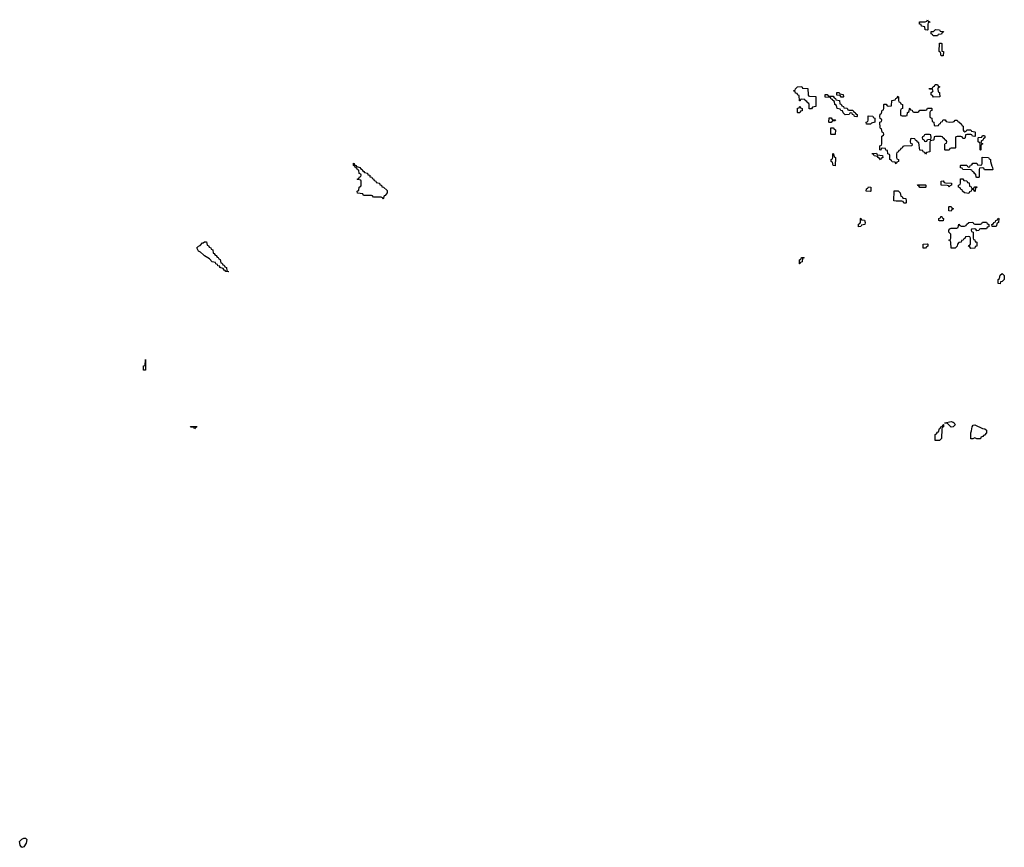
# Model space of a CAD drawing. Header units: inches. Extents: x 2550115 to 2887259, y 311850 to 494471.
# Tile 76 of 115: x 2748689 to 2758711, y 446869 to 455294. Entities that reach past the tile are written whole.
import ezdxf

# ---------------------------------------------------------------- set-up
doc = ezdxf.new("R2010")
doc.units = ezdxf.units.IN
doc.header["$MEASUREMENT"] = 0
for name, color, linetype in [('C7444', 7, 'Continuous'), ('C7445', 7, 'Continuous'), ('C7455', 7, 'Continuous')]:
    doc.layers.add(name, color=color, linetype=linetype)

msp = doc.modelspace()

# ---------------------------------------------------------------- linework, layer by layer
at = {"layer": 'C7444', "color": 6}
msp.add_lwpolyline([(2748710, 446869), (2748694, 446890), (2748689, 446930), (2748710, 446951), (2748730, 446961), (2748750, 446961), (2748761, 446950), (2748756, 446910), (2748730, 446874)], close=True, dxfattribs=at)
at = {"layer": 'C7445', "color": 6}
msp.add_lwpolyline([(2749950, 451728), (2749949, 451750), (2749950, 451772), (2749966, 451774), (2749970, 451834), (2749970, 451728)], close=True, dxfattribs=at)
at = {"layer": 'C7455', "color": 6}
for points in [[(2757930, 455188), (2757906, 455190), (2757902, 455222), (2757869, 455229), (2757866, 455246), (2757848, 455250), (2757847, 455273), (2757907, 455273), (2757922, 455278), (2757930, 455294), (2757938, 455278), (2757950, 455274), (2757952, 455270), (2757938, 455262), (2757934, 455250), (2757934, 455190)], [(2758030, 455128), (2757986, 455130), (2757982, 455142), (2757968, 455150), (2757967, 455173), (2757990, 455174), (2758010, 455194), (2758052, 455192), (2758058, 455178), (2758093, 455173), (2758090, 455166), (2758078, 455162), (2758073, 455147), (2758038, 455142)], [(2758070, 454926), (2758062, 454962), (2758048, 454970), (2758050, 455054), (2758070, 455054), (2758074, 455050), (2758074, 454974), (2758092, 454970), (2758090, 454926)], [(2756726, 454386), (2756726, 454430), (2756722, 454442), (2756710, 454446), (2756702, 454462), (2756686, 454470), (2756682, 454482), (2756650, 454486), (2756638, 454482), (2756633, 454467), (2756627, 454467), (2756622, 454522), (2756610, 454526), (2756602, 454542), (2756587, 454547), (2756582, 454562), (2756566, 454570), (2756582, 454578), (2756586, 454590), (2756606, 454610), (2756650, 454614), (2756658, 454598), (2756713, 454593), (2756714, 454530), (2756718, 454518), (2756730, 454514), (2756793, 454513), (2756794, 454410), (2756758, 454402), (2756750, 454388)], [(2757990, 454506), (2757982, 454522), (2757966, 454530), (2757967, 454553), (2757982, 454558), (2757986, 454570), (2757982, 454582), (2757950, 454586), (2757947, 454593), (2757982, 454598), (2757987, 454613), (2758002, 454618), (2758007, 454633), (2758030, 454634), (2758038, 454618), (2758054, 454610), (2758038, 454602), (2758034, 454590), (2758038, 454558), (2758050, 454554), (2758053, 454547), (2758054, 454510), (2758050, 454508)], [(2756930, 454514), (2756970, 454514), (2756978, 454498), (2756993, 454493), (2756998, 454478), (2757033, 454473), (2757038, 454438), (2757050, 454434), (2757058, 454418), (2757074, 454410), (2757078, 454398), (2757112, 454392), (2757118, 454378), (2757130, 454374), (2757170, 454374), (2757178, 454358), (2757194, 454350), (2757198, 454338), (2757214, 454330), (2757214, 454310), (2757210, 454306), (2757188, 454308), (2757182, 454322), (2757166, 454330), (2757162, 454342), (2757150, 454346), (2757138, 454342), (2757132, 454328), (2757090, 454326), (2757070, 454346), (2757066, 454366), (2757046, 454370), (2757042, 454382), (2757009, 454389), (2757002, 454422), (2756986, 454430), (2756982, 454462), (2756966, 454470), (2756962, 454482), (2756950, 454486), (2756942, 454502), (2756887, 454507), (2756887, 454533), (2756910, 454534), (2756918, 454518)], [(2757050, 454506), (2757042, 454522), (2757007, 454527), (2757007, 454553), (2757030, 454554), (2757038, 454538), (2757070, 454532), (2757074, 454510), (2757070, 454506)], [(2757670, 454314), (2757710, 454314), (2757722, 454318), (2757726, 454350), (2757742, 454358), (2757746, 454390), (2757750, 454394), (2757758, 454378), (2757773, 454373), (2757778, 454358), (2757790, 454354), (2757830, 454354), (2757842, 454358), (2757850, 454374), (2757910, 454374), (2757922, 454378), (2757928, 454392), (2757970, 454392), (2757974, 454390), (2757974, 454370), (2757958, 454362), (2757954, 454350), (2757954, 454310), (2757958, 454298), (2757974, 454290), (2757978, 454258), (2757994, 454250), (2757998, 454218), (2758010, 454214), (2758042, 454218), (2758047, 454233), (2758062, 454238), (2758066, 454250), (2758082, 454258), (2758086, 454270), (2758093, 454273), (2758110, 454274), (2758118, 454258), (2758150, 454252), (2758190, 454254), (2758202, 454258), (2758210, 454272), (2758230, 454272), (2758238, 454258), (2758250, 454254), (2758274, 454230), (2758278, 454218), (2758294, 454210), (2758294, 454170), (2758298, 454158), (2758310, 454154), (2758322, 454158), (2758330, 454174), (2758370, 454174), (2758378, 454158), (2758410, 454154), (2758414, 454150), (2758414, 454110), (2758410, 454106), (2758387, 454107), (2758382, 454122), (2758370, 454126), (2758330, 454126), (2758318, 454122), (2758314, 454090), (2758310, 454086), (2758290, 454086), (2758282, 454102), (2758270, 454106), (2758230, 454106), (2758218, 454102), (2758214, 454090), (2758214, 453990), (2758210, 453986), (2758170, 453986), (2758158, 453982), (2758150, 453966), (2758110, 453966), (2758106, 453970), (2758107, 454027), (2758110, 454034), (2758122, 454038), (2758126, 454050), (2758122, 454062), (2758106, 454070), (2758102, 454082), (2758086, 454090), (2758082, 454102), (2758070, 454106), (2758010, 454106), (2757998, 454102), (2757994, 454070), (2757990, 454066), (2757958, 454062), (2757953, 454047), (2757952, 453950), (2757918, 453942), (2757910, 453926), (2757902, 453942), (2757886, 453950), (2757882, 453962), (2757850, 453966), (2757842, 454042), (2757830, 454046), (2757822, 454062), (2757807, 454067), (2757802, 454082), (2757770, 454086), (2757758, 454082), (2757754, 454050), (2757758, 454038), (2757774, 454030), (2757771, 454009), (2757690, 454006), (2757678, 454002), (2757670, 453986), (2757658, 453982), (2757650, 453966), (2757638, 453962), (2757630, 453946), (2757618, 453942), (2757614, 453930), (2757614, 453890), (2757618, 453878), (2757634, 453870), (2757634, 453850), (2757618, 453842), (2757610, 453826), (2757602, 453842), (2757570, 453846), (2757562, 453862), (2757546, 453870), (2757546, 453910), (2757542, 453922), (2757527, 453927), (2757522, 453962), (2757507, 453967), (2757502, 453982), (2757470, 453986), (2757458, 453982), (2757453, 453967), (2757446, 453970), (2757446, 454010), (2757462, 454018), (2757466, 454030), (2757466, 454110), (2757482, 454118), (2757486, 454130), (2757482, 454142), (2757468, 454148), (2757462, 454182), (2757450, 454186), (2757447, 454193), (2757446, 454250), (2757462, 454258), (2757466, 454270), (2757462, 454282), (2757447, 454287), (2757446, 454310), (2757448, 454332), (2757462, 454338), (2757467, 454373), (2757482, 454378), (2757486, 454390), (2757486, 454430), (2757490, 454434), (2757510, 454434), (2757518, 454418), (2757530, 454414), (2757562, 454418), (2757567, 454473), (2757602, 454478), (2757607, 454493), (2757622, 454498), (2757630, 454514), (2757634, 454510), (2757634, 454470), (2757638, 454458), (2757650, 454454), (2757658, 454438), (2757674, 454430), (2757674, 454390), (2757658, 454382), (2757654, 454370), (2757654, 454330), (2757658, 454318)], [(2756610, 454346), (2756606, 454350), (2756608, 454392), (2756622, 454398), (2756630, 454414), (2756638, 454398), (2756654, 454390), (2756653, 454367), (2756638, 454362), (2756630, 454346)], [(2756930, 454246), (2756926, 454250), (2756930, 454294), (2756950, 454294), (2756958, 454278), (2756990, 454274), (2756994, 454270), (2756990, 454266), (2756958, 454262), (2756950, 454246)], [(2757350, 454229), (2757308, 454230), (2757306, 454250), (2757322, 454258), (2757326, 454270), (2757326, 454314), (2757372, 454312), (2757378, 454298), (2757394, 454290), (2757394, 454250), (2757358, 454242)], [(2756950, 454126), (2756946, 454130), (2756947, 454193), (2756970, 454194), (2756978, 454178), (2756992, 454172), (2756990, 454126)], [(2757950, 454126), (2757910, 454126), (2757898, 454122), (2757893, 454107), (2757878, 454102), (2757874, 454090), (2757878, 454078), (2757893, 454073), (2757898, 454058), (2757910, 454054), (2757922, 454058), (2757930, 454074), (2757962, 454078), (2757966, 454090), (2757962, 454122)], [(2758470, 453966), (2758466, 453970), (2758466, 454030), (2758462, 454042), (2758446, 454050), (2758446, 454090), (2758450, 454094), (2758482, 454098), (2758490, 454114), (2758510, 454114), (2758514, 454110), (2758514, 454090), (2758498, 454082), (2758493, 454067), (2758478, 454062), (2758474, 454050), (2758478, 454038), (2758494, 454030), (2758478, 454022), (2758474, 454010), (2758474, 453970)], [(2756990, 453808), (2756968, 453810), (2756962, 453842), (2756948, 453850), (2756948, 453870), (2756962, 453878), (2756966, 453890), (2756966, 453930), (2756970, 453934), (2756974, 453930), (2756978, 453898), (2756994, 453890)], [(2757450, 453866), (2757442, 453882), (2757426, 453890), (2757422, 453902), (2757388, 453908), (2757382, 453922), (2757370, 453926), (2757367, 453933), (2757410, 453934), (2757418, 453918), (2757473, 453913), (2757474, 453890), (2757458, 453882)], [(2758510, 453766), (2758502, 453782), (2758490, 453786), (2758458, 453782), (2758454, 453770), (2758454, 453690), (2758450, 453686), (2758430, 453686), (2758426, 453690), (2758422, 453722), (2758410, 453726), (2758402, 453742), (2758386, 453750), (2758382, 453762), (2758370, 453766), (2758288, 453768), (2758282, 453782), (2758267, 453787), (2758266, 453810), (2758270, 453814), (2758330, 453814), (2758338, 453798), (2758350, 453794), (2758362, 453798), (2758367, 453813), (2758382, 453818), (2758390, 453834), (2758430, 453834), (2758438, 453818), (2758470, 453814), (2758482, 453818), (2758486, 453830), (2758487, 453893), (2758550, 453892), (2758558, 453878), (2758572, 453870), (2758572, 453850), (2758584, 453804), (2758592, 453790), (2758594, 453770), (2758590, 453766)], [(2752390, 453466), (2752382, 453482), (2752370, 453486), (2752290, 453486), (2752282, 453502), (2752270, 453506), (2752190, 453506), (2752182, 453522), (2752127, 453527), (2752126, 453550), (2752142, 453558), (2752146, 453590), (2752162, 453598), (2752166, 453610), (2752166, 453650), (2752162, 453662), (2752130, 453666), (2752126, 453670), (2752142, 453678), (2752147, 453693), (2752162, 453698), (2752166, 453710), (2752162, 453722), (2752146, 453730), (2752142, 453762), (2752127, 453767), (2752122, 453782), (2752107, 453787), (2752102, 453802), (2752086, 453810), (2752087, 453833), (2752094, 453830), (2752098, 453818), (2752114, 453810), (2752118, 453798), (2752154, 453790), (2752158, 453778), (2752174, 453770), (2752178, 453758), (2752194, 453750), (2752198, 453738), (2752230, 453732), (2752234, 453714), (2752252, 453710), (2752254, 453694), (2752274, 453690), (2752278, 453678), (2752290, 453674), (2752298, 453658), (2752314, 453650), (2752318, 453638), (2752352, 453630), (2752354, 453614), (2752372, 453610), (2752374, 453594), (2752394, 453590), (2752430, 453554), (2752431, 453530), (2752410, 453506), (2752398, 453502)], [(2757350, 453546), (2757306, 453550), (2757307, 453573), (2757322, 453578), (2757330, 453594), (2757352, 453590), (2757354, 453550)], [(2757850, 453586), (2757842, 453602), (2757830, 453606), (2757828, 453612), (2757910, 453614), (2757914, 453610), (2757914, 453590), (2757910, 453586)], [(2758150, 453588), (2758142, 453602), (2758130, 453606), (2758070, 453608), (2758069, 453651), (2758090, 453652), (2758098, 453638), (2758113, 453633), (2758174, 453630), (2758174, 453610), (2758158, 453602)], [(2758390, 453574), (2758402, 453578), (2758410, 453594), (2758433, 453593), (2758430, 453586), (2758418, 453582), (2758414, 453550), (2758410, 453546), (2758402, 453562), (2758390, 453566), (2758378, 453562), (2758374, 453550), (2758358, 453542), (2758350, 453526), (2758306, 453530), (2758286, 453550), (2758282, 453562), (2758270, 453566), (2758262, 453582), (2758246, 453590), (2758246, 453610), (2758262, 453618), (2758266, 453630), (2758267, 453673), (2758290, 453674), (2758298, 453658), (2758330, 453654), (2758338, 453638), (2758353, 453633), (2758358, 453598), (2758373, 453593), (2758378, 453578)], [(2757690, 453426), (2757682, 453442), (2757667, 453447), (2757610, 453446), (2757586, 453450), (2757589, 453551), (2757632, 453552), (2757652, 453530), (2757658, 453498), (2757670, 453494), (2757678, 453478), (2757710, 453474), (2757714, 453450), (2757714, 453430), (2757710, 453426)], [(2758170, 453346), (2758148, 453348), (2758146, 453390), (2758150, 453394), (2758170, 453394), (2758178, 453378), (2758194, 453370), (2758178, 453362)], [(2758050, 453246), (2758046, 453250), (2758046, 453270), (2758062, 453278), (2758066, 453290), (2758074, 453290), (2758078, 453278), (2758092, 453270), (2758090, 453248)], [(2757226, 453186), (2757228, 453212), (2757242, 453218), (2757246, 453230), (2757246, 453270), (2757250, 453274), (2757258, 453258), (2757290, 453252), (2757294, 453230), (2757292, 453210), (2757258, 453202), (2757250, 453188)], [(2758430, 453146), (2758422, 453162), (2758410, 453166), (2758378, 453162), (2758374, 453150), (2758378, 453138), (2758394, 453130), (2758394, 453070), (2758398, 453058), (2758410, 453054), (2758414, 453034), (2758426, 453034), (2758432, 453028), (2758431, 452990), (2758414, 452986), (2758410, 452969), (2758370, 452966), (2758362, 452982), (2758347, 452987), (2758350, 452994), (2758362, 452998), (2758366, 453010), (2758366, 453070), (2758362, 453082), (2758350, 453086), (2758318, 453082), (2758310, 453066), (2758298, 453062), (2758294, 453050), (2758274, 453046), (2758271, 453029), (2758250, 453026), (2758234, 453010), (2758232, 452990), (2758211, 452969), (2758169, 452969), (2758167, 453027), (2758162, 453042), (2758146, 453050), (2758162, 453058), (2758166, 453070), (2758166, 453110), (2758148, 453130), (2758148, 453152), (2758156, 453164), (2758170, 453172), (2758227, 453173), (2758242, 453178), (2758250, 453214), (2758258, 453198), (2758273, 453193), (2758307, 453193), (2758322, 453198), (2758326, 453210), (2758350, 453231), (2758392, 453232), (2758398, 453218), (2758410, 453214), (2758470, 453214), (2758482, 453218), (2758490, 453234), (2758530, 453234), (2758538, 453218), (2758554, 453210), (2758553, 453187), (2758538, 453182), (2758530, 453166), (2758470, 453166), (2758458, 453162), (2758452, 453148)], [(2758588, 453188), (2758586, 453210), (2758602, 453218), (2758606, 453230), (2758622, 453238), (2758626, 453250), (2758642, 453258), (2758650, 453272), (2758654, 453270), (2758651, 453230), (2758638, 453222), (2758630, 453188)], [(2750810, 452726), (2750786, 452730), (2750782, 452742), (2750770, 452746), (2750762, 452762), (2750728, 452770), (2750726, 452786), (2750706, 452790), (2750702, 452802), (2750686, 452810), (2750682, 452822), (2750648, 452830), (2750620, 452860), (2750570, 452889), (2750562, 452902), (2750529, 452929), (2750510, 452938), (2750494, 452970), (2750509, 452990), (2750525, 452995), (2750550, 453022), (2750558, 453022), (2750570, 453032), (2750590, 453034), (2750598, 452998), (2750610, 452994), (2750618, 452978), (2750634, 452970), (2750638, 452958), (2750654, 452950), (2750658, 452918), (2750670, 452914), (2750678, 452898), (2750690, 452894), (2750698, 452878), (2750710, 452874), (2750718, 452858), (2750730, 452854), (2750738, 452818), (2750750, 452814), (2750758, 452798), (2750770, 452794), (2750778, 452778), (2750794, 452770), (2750798, 452738), (2750814, 452730)], [(2757887, 452967), (2757886, 453010), (2757930, 453014), (2757934, 453010), (2757932, 452990), (2757918, 452982), (2757910, 452968)], [(2756630, 452808), (2756626, 452810), (2756626, 452850), (2756642, 452858), (2756647, 452873), (2756670, 452874), (2756674, 452870), (2756658, 452862), (2756654, 452830), (2756638, 452822)], [(2758670, 452606), (2758648, 452608), (2758649, 452650), (2758662, 452658), (2758670, 452694), (2758690, 452711), (2758711, 452690), (2758711, 452650), (2758690, 452628), (2758674, 452626)], [(2758170, 451146), (2758130, 451186), (2758106, 451186), (2758106, 451190), (2758170, 451205), (2758190, 451196), (2758202, 451190), (2758211, 451170), (2758190, 451148)], [(2750470, 451128), (2750462, 451142), (2750430, 451146), (2750427, 451153), (2750493, 451153), (2750490, 451146), (2750478, 451142)], [(2758050, 451009), (2758009, 451009), (2758006, 451070), (2758022, 451078), (2758030, 451094), (2758042, 451098), (2758050, 451134), (2758062, 451138), (2758066, 451150), (2758082, 451158), (2758090, 451174), (2758094, 451174), (2758094, 451150), (2758078, 451142), (2758074, 451130), (2758072, 451030)], [(2758470, 451028), (2758430, 451029), (2758410, 451038), (2758390, 451028), (2758370, 451026), (2758369, 451090), (2758379, 451110), (2758384, 451150), (2758395, 451165), (2758412, 451170), (2758490, 451132), (2758514, 451130), (2758530, 451114), (2758530, 451088), (2758510, 451066), (2758498, 451062), (2758494, 451050), (2758474, 451046)]]:
    msp.add_lwpolyline(points, close=True, dxfattribs=at)

doc.saveas('drawing.dxf')
